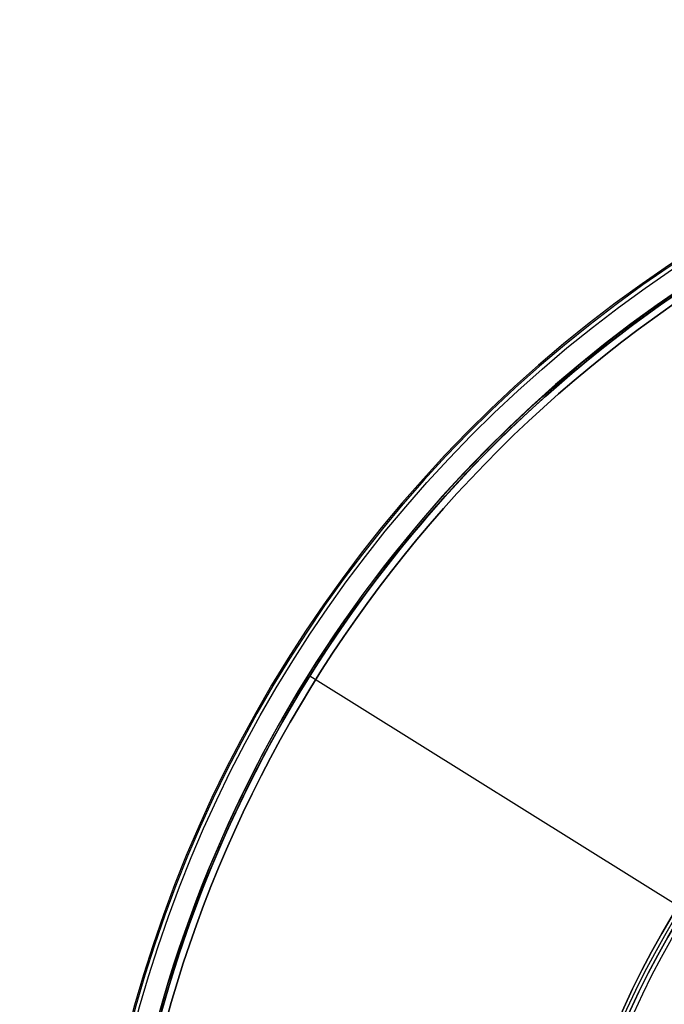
# Model space of a CAD drawing. Extents: x 12895 to 14339, y -6833 to -5581.
# Tile 61 of 79: x 13456 to 13530, y -6340 to -6226. Entities that reach past the tile are written whole.
import ezdxf

# ---------------------------------------------------------------- set-up
doc = ezdxf.new("R2010")
doc.units = 0
for name, color, linetype in [('BLANCO_METALICO', 7, 'CONTINUOUS'), ('COLOR', 7, 'CONTINUOUS'), ('LUZ', 7, 'CONTINUOUS')]:
    doc.layers.add(name, color=color, linetype=linetype)

msp = doc.modelspace()

# ---------------------------------------------------------------- linework, layer by layer
at = {"layer": 'BLANCO_METALICO', "extrusion": (0, 0, -1)}
for centre, radius, start in [((-13616.37, -6381.07, -171.65), 99.1, 360), ((-13616.37, -6381.07, -170.03), 98.7, 360), ((-13616.37, -6381.07, -167.23), 98.2, 360), ((-13616.37, -6381.07, -168.03), 98.2, 360), ((-13616.37, -6381.07, -171.65), 99.5, 0), ((-13616.37, -6381.07, -170.84), 99.5, 0), ((-13616.37, -6381.07, -169.28), 99.5, 0), ((-13616.37, -6381.07, -168.53), 98.7, 0)]:
    msp.add_arc(centre, radius, start, 180, dxfattribs=at)
at = {"layer": 'BLANCO_METALICO'}
for centre, radius, start in [((13616.37, -6381.07, 170.03), 99.5, 0), ((13616.37, -6381.07, 168.53), 99.5, 0), ((13616.37, -6381.07, 171.65), 98.7, 360), ((13616.37, -6381.07, 170.84), 98.7, 360)]:
    msp.add_arc(centre, radius, start, 180, dxfattribs=at)
at = {"layer": 'COLOR', "extrusion": (0, 0, -1)}
for centre, radius, start, end in [((-13616.37, -6381.07, 10.54), 152.39, 333.3816, 153.3816), ((-13616.37, -6381.07, 20.93), 149, 4.2468, 62.5163), ((-13616.37, -6381.07, 30.6), 150, 9.6316, 57.1316), ((-13616.37, -6381.07, 33.2), 150, 9.6316, 57.1316), ((-13616.37, -6381.07, -18.69), 83.82, 333.3816, 153.3816), ((-13616.37, -6381.07, 10.54), 152.39, 153.3816, 333.3816)]:
    msp.add_arc(centre, radius, start, end, dxfattribs=at)
at = {"layer": 'COLOR'}
for centre, radius, start, end in [((13616.37, -6381.07, -35.8), 153, 26.6184, 206.6184), ((13616.37, -6381.07, -11.46), 153, 26.6184, 206.6184), ((13616.37, -6381.07, -23.63), 153, 26.6184, 206.6184), ((13616.37, -6381.07, -10.91), 152.83, 26.6184, 206.6184), ((13616.37, -6381.07, -35.8), 150, 26.6184, 206.6184), ((13616.37, -6381.07, -11.27), 149, 117.4837, 175.7532), ((13616.37, -6381.07, -30.6), 149, 117.4837, 175.7532), ((13616.37, -6381.07, -11.46), 153, 206.6184, 26.6184), ((13616.37, -6381.07, -35.8), 153, 206.6184, 26.6184), ((13616.37, -6381.07, -23.63), 153, 206.6184, 26.6184), ((13616.37, -6381.07, -10.91), 152.83, 206.6184, 26.6184), ((13616.37, -6381.07, -35.8), 150, 206.6184, 26.6184)]:
    msp.add_arc(centre, radius, start, end, dxfattribs=at)
at = {"layer": 'LUZ'}
for p, q in [((13489.33, -6301.69, -34.05), (13743.41, -6460.45, -34.05)), ((13489.33, -6301.69, -32.55), (13489.33, -6301.69, -34.05)), ((13489.33, -6301.69, -32.55), (13743.41, -6460.45, -32.55))]:
    msp.add_line(p, q, dxfattribs=at)
at = {"layer": 'LUZ', "extrusion": (0, 0, -1)}
for centre, start, end in [((-13616.37, -6381.07, 31.05), 8.142, 58.5689), ((-13616.37, -6381.07, 34.05), 6.784, 57.2108), ((-13616.37, -6381.07, 33.3), 6.784, 57.2108), ((-13616.37, -6381.07, 32.55), 8.142, 57.2108)]:
    msp.add_arc(centre, 149.8, start, end, dxfattribs=at)
at = {"layer": 'LUZ'}
for centre, start in [((13616.37, -6381.07, -31.8), 121.4311), ((13616.37, -6381.07, -32.55), 122.7892)]:
    msp.add_arc(centre, 149.8, start, 171.858, dxfattribs=at)

doc.saveas('drawing.dxf')
